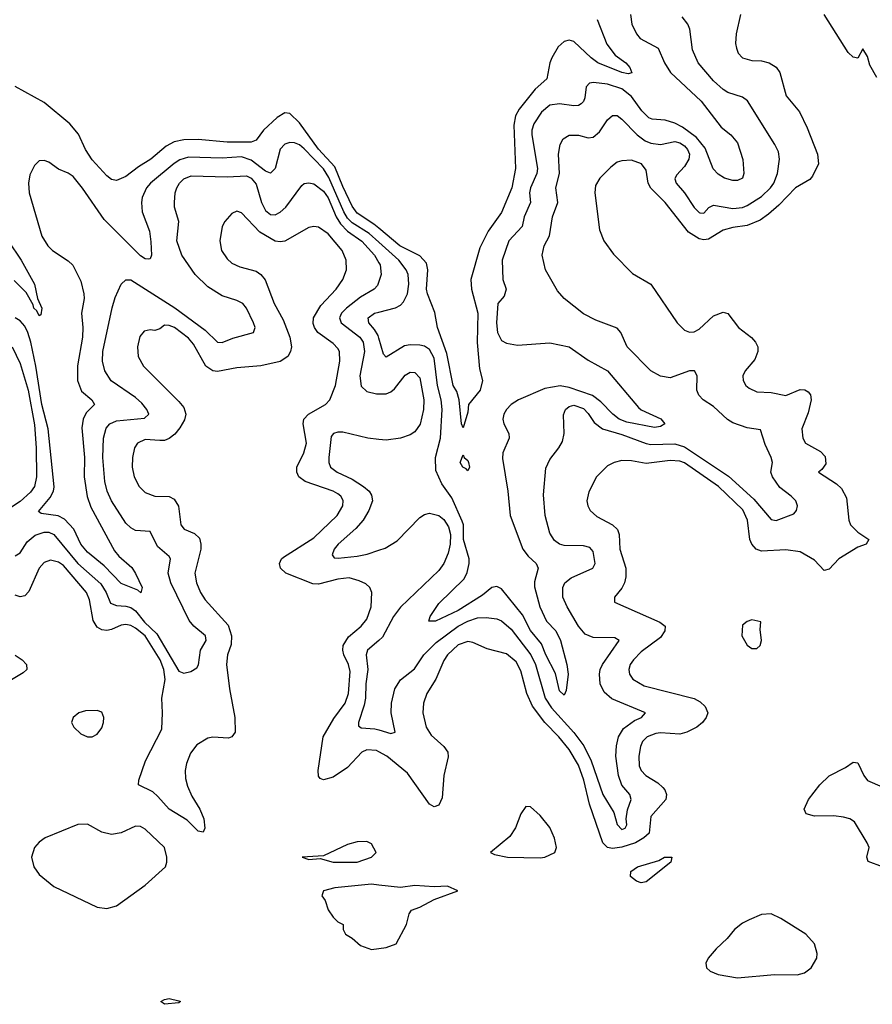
# Model space of a CAD drawing. Header units: inches. Extents: x 1473912 to 1647258, y 640388 to 773423.
# Tile 96 of 256: x 1488509 to 1492050, y 701279 to 705369. Entities that reach past the tile are written whole.
import ezdxf

# ---------------------------------------------------------------- set-up
doc = ezdxf.new("R2010")
doc.units = ezdxf.units.IN
doc.header["$MEASUREMENT"] = 0
doc.layers.add('B4780', color=7, linetype='Continuous')
doc.layers.add('B4790', color=7, linetype='Continuous')

msp = doc.modelspace()

# ---------------------------------------------------------------- linework, layer by layer
at = {"layer": 'B4780', "color": 5}
for points, elevation in [([(1490000, 704502.2), (1489979.3, 704519.3), (1489910, 704565.1), (1489890, 704593.6), (1489850, 704676.5), (1489817.4, 704757.4), (1489750, 704831.6), (1489670, 704939.9), (1489630, 704978.8), (1489610, 704982), (1489577.3, 704962.7), (1489520.8, 704910), (1489490, 704869), (1489470, 704859.6), (1489370, 704859.8), (1489250, 704871.4), (1489190, 704869.1), (1489150, 704861.7), (1489117, 704843), (1489053.8, 704790), (1489002.3, 704757.7), (1488950, 704716.8), (1488910, 704700.4), (1488890, 704704.4), (1488870, 704719.7), (1488810, 704787), (1488782, 704830), (1488752.7, 704892.7), (1488716.2, 704936.2), (1488610, 705024.7), (1488490, 705091.3)], 720), ([(1490000, 704444.3), (1489960, 704480), (1489890, 704524.5), (1489870, 704544.1), (1489854.5, 704570), (1489793, 704713), (1489770, 704748.7), (1489690, 704832.2), (1489670, 704848.8), (1489650, 704857.9), (1489630, 704858.6), (1489610, 704851.9), (1489590, 704830.8), (1489569.1, 704750.9), (1489550, 704731.4), (1489530, 704738.9), (1489470, 704785.1), (1489430, 704798.6), (1489350, 704794), (1489210, 704797.4), (1489173.1, 704786.9), (1489150, 704771.2), (1489051.9, 704690), (1489035.6, 704670), (1489017.1, 704630), (1489014, 704610), (1489017.4, 704570), (1489047.3, 704490), (1489053.6, 704446.4), (1489056.5, 704390), (1489050, 704375.1), (1489045.5, 704374.5), (1489030, 704375.8), (1489010, 704387.9), (1488859, 704539), (1488770, 704668.7), (1488730, 704717.4), (1488710, 704731.5), (1488670, 704748.2), (1488630, 704776.9), (1488610, 704784.2), (1488590, 704782.7), (1488570, 704762.7), (1488550, 704724), (1488545.4, 704690), (1488547.9, 704650), (1488600.2, 704470), (1488624.9, 704430), (1488644.9, 704410), (1488710, 704367), (1488729.2, 704349.2), (1488762.2, 704282.2), (1488775.5, 704230), (1488776.8, 704210), (1488765, 704150), (1488770.6, 704090), (1488769.2, 704050), (1488748.4, 703931.6), (1488748.7, 703870), (1488765.1, 703825.1), (1488807.6, 703790), (1488819, 703770), (1488784, 703736), (1488772.6, 703710), (1488767.1, 703672.9), (1488778.1, 703550), (1488776.3, 703470), (1488788.2, 703388.2), (1488804.2, 703344.2), (1488902.1, 703162.1), (1488920.1, 703140.1), (1488973.6, 703093.6), (1488990, 703068.4), (1489016.5, 703010), (1489011.5, 702988.5), (1488998.7, 702998.7), (1488930, 703027.5), (1488859.6, 703099.6), (1488790, 703156.9), (1488762.5, 703190), (1488732.9, 703252.9), (1488694.4, 703294.4), (1488668.6, 703308.5), (1488597.4, 703317.4), (1488586.1, 703326.1), (1488635.7, 703384.3), (1488649, 703410), (1488651.8, 703428.2), (1488626.6, 703670), (1488600.1, 703770), (1488575.3, 703930), (1488554.9, 704030), (1488542.4, 704070), (1488530, 704095.4), (1488510, 704118.3), (1488490, 704130.3)], 740), ([(1488490, 703141.8), (1488510, 703154.2), (1488539.6, 703200.4), (1488572.6, 703227.4), (1488610, 703240.3), (1488630, 703239.5), (1488650, 703230.8), (1488750, 703109.5), (1488845.5, 703025.5), (1488867.3, 702990), (1488885.8, 702945.8), (1488910, 702935.6), (1488950, 702933.3), (1488970, 702927), (1488990, 702913.5), (1489026.7, 702866.7), (1489078.5, 702818.5), (1489170, 702663.4), (1489190, 702654.2), (1489219.1, 702660.9), (1489243.9, 702676.1), (1489250.7, 702689.3), (1489259.8, 702750), (1489282.7, 702790), (1489280.2, 702810), (1489231.6, 702850), (1489212.7, 702872.7), (1489136.3, 703030), (1489124.7, 703070), (1489134.5, 703130), (1489130, 703138.5), (1489080.4, 703180.4), (1489050, 703243.2), (1488990, 703247.4), (1488970, 703258.6), (1488950, 703278), (1488890.1, 703370), (1488872.2, 703410), (1488861.8, 703450), (1488853.8, 703550), (1488856.8, 703630), (1488867.4, 703672.6), (1488882.2, 703690), (1488910, 703701.9), (1489026.7, 703713.3), (1489045.2, 703730), (1489036.8, 703750), (1489016, 703776), (1488990, 703799.3), (1488888.9, 703868.9), (1488861.5, 703910), (1488853.1, 703950), (1488854.1, 703990), (1488892.1, 704172.1), (1488904.9, 704215.1), (1488930, 704269.7), (1488950, 704288.4), (1488970, 704288), (1489152.6, 704172.6), (1489278.6, 704078.6), (1489330, 704029.9), (1489350, 704028.2), (1489393.4, 704046.6), (1489479.3, 704070), (1489486, 704090), (1489479.7, 704110), (1489451, 704170), (1489434.7, 704190), (1489410, 704202.7), (1489350, 704221.2), (1489290, 704259.5), (1489237, 704310), (1489181.9, 704390), (1489161.7, 704450), (1489169.3, 704530), (1489151.8, 704590), (1489151, 704610), (1489154.4, 704650), (1489160.8, 704670), (1489172.2, 704690), (1489190, 704708.4), (1489220.3, 704719.7), (1489370, 704716.2), (1489450, 704719.7), (1489470, 704710.4), (1489490, 704685), (1489512.8, 704610), (1489530, 704576.2), (1489550, 704560.2), (1489570, 704558.8), (1489590, 704569.2), (1489613.5, 704590), (1489680.2, 704679.8), (1489690, 704687.9), (1489710, 704691.4), (1489730, 704686.3), (1489770, 704657.1), (1489790, 704628.7), (1489822.4, 704550), (1489840.8, 704520.8), (1489870, 704490.7), (1489930, 704449), (1489982.6, 704390), (1490000, 704359.5)], 760), ([(1490000, 702328.1), (1489990, 702333.5), (1489950, 702335.9), (1489930, 702326.2), (1489870, 702262.4), (1489810, 702223.1), (1489770, 702210.7), (1489756.9, 702216.9), (1489750, 702226), (1489747.7, 702250), (1489769.1, 702390), (1489813.5, 702466.5), (1489859.7, 702530), (1489874.3, 702570), (1489881.2, 702661.2), (1489874.1, 702690), (1489854.9, 702730), (1489850.4, 702750), (1489852.4, 702770), (1489874.8, 702805.2), (1489927, 702850), (1489950, 702878.9), (1489968.2, 702930), (1489970.8, 702990), (1489962.2, 703010), (1489945.6, 703025.6), (1489918.6, 703038.6), (1489877.2, 703050), (1489830, 703045.4), (1489750, 703023.9), (1489725.4, 703025.4), (1489613.8, 703070), (1489591.5, 703090), (1489587.1, 703110), (1489596.5, 703130), (1489604.2, 703135.8), (1489730, 703217.2), (1489826.8, 703310), (1489851.3, 703350), (1489852, 703372), (1489842.2, 703390), (1489830, 703399.5), (1489810, 703410.4), (1489694.8, 703450), (1489668.5, 703470), (1489659.3, 703490), (1489660.2, 703510), (1489689.3, 703570), (1489699.9, 703610), (1489685.6, 703690), (1489689.2, 703710), (1489708.7, 703730), (1489779.1, 703770), (1489796.5, 703790), (1489819.9, 703850), (1489837.7, 703950), (1489836.3, 703990), (1489830, 704003.1), (1489810, 704024.2), (1489746.5, 704070), (1489732.6, 704090), (1489727.2, 704107.1), (1489728.5, 704130), (1489759, 704181), (1489823.4, 704250), (1489851.3, 704290), (1489866, 704330), (1489865, 704370), (1489847.2, 704410), (1489790, 704479.8), (1489750, 704506.4), (1489730, 704509.8), (1489710, 704505.6), (1489610, 704448.9), (1489590, 704445.8), (1489570, 704449.1), (1489505.6, 704485.6), (1489430, 704567.1), (1489410, 704574), (1489390, 704564.2), (1489360.3, 704530), (1489350, 704509.3), (1489339.1, 704450), (1489347.1, 704410), (1489370, 704376), (1489390, 704358), (1489422.4, 704342.4), (1489490, 704323.8), (1489510.7, 704310.8), (1489528.2, 704288.2), (1489565.6, 704190), (1489602.5, 704122.5), (1489630.9, 704050), (1489637.5, 704010), (1489633.6, 703990), (1489621.8, 703970), (1489590, 703949.3), (1489510, 703930.5), (1489410, 703923.1), (1489330, 703907.7), (1489310, 703909.9), (1489282.1, 703930), (1489230, 704021.5), (1489210, 704046.2), (1489151.3, 704090), (1489130, 704098.6), (1489110, 704099.3), (1489090, 704084.7), (1489070, 704078), (1489050, 704080.3), (1489024.9, 704075.1), (1489007, 704053), (1488997.5, 704010), (1489000.6, 703970), (1489022.6, 703930), (1489170, 703782.6), (1489190, 703757.3), (1489198.1, 703730), (1489193, 703707), (1489173, 703673), (1489152.7, 703647.3), (1489130, 703629.8), (1489110, 703621.1), (1489090, 703620.2), (1489030, 703625.6), (1488998, 703610), (1488985.4, 703590), (1488977.7, 703550), (1488975.4, 703510), (1488983.8, 703470), (1489004.7, 703430), (1489030, 703404.4), (1489069.4, 703389.4), (1489130, 703387.6), (1489150, 703376.9), (1489167.7, 703347.7), (1489177.2, 703270), (1489192.2, 703252.2), (1489234.8, 703234.8), (1489255.2, 703215.2), (1489261.4, 703190), (1489260.4, 703170), (1489235.9, 703070), (1489243.4, 703030), (1489258.9, 702990), (1489278.8, 702958.8), (1489373.9, 702853.9), (1489388.2, 702810), (1489386.3, 702773.7), (1489371.4, 702730), (1489367.3, 702690), (1489379.3, 702590), (1489402.6, 702470), (1489403.1, 702410), (1489390, 702390.6), (1489375.9, 702384.1), (1489310, 702389.3), (1489290, 702384.4), (1489243.9, 702356.1), (1489218.1, 702321.9), (1489200.8, 702279.2), (1489195.1, 702250), (1489196.8, 702216.8), (1489205.3, 702185.3), (1489223.3, 702143.3), (1489257, 702090), (1489273.4, 702050), (1489277.6, 702010), (1489270, 701994), (1489250, 701998.3), (1489203.8, 702043.8), (1489130, 702089), (1489082.8, 702142.8), (1489060.9, 702160.9), (1489002.6, 702190), (1489003.4, 702210), (1489031.2, 702290), (1489098.3, 702421.7), (1489102, 702490), (1489099, 702550), (1489112.3, 702627.7), (1489107.1, 702670), (1489091.8, 702710), (1489030, 702809.9), (1488990, 702841.4), (1488970, 702852), (1488950, 702856.3), (1488930, 702853.8), (1488890, 702835.8), (1488870, 702832), (1488850, 702834.6), (1488830, 702845.4), (1488813.7, 702873.7), (1488799, 702959), (1488785.8, 702990), (1488690, 703101.2), (1488670, 703116), (1488636, 703124), (1488610, 703113.5), (1488588.9, 703090), (1488546.8, 702993.2), (1488530, 702976.2), (1488510, 702971.9), (1488490, 702978.1)], 780), ([(1488460.7, 704450), (1488515, 704370), (1488570.2, 704270), (1488582, 704210), (1488600.3, 704170), (1488596.7, 704143.3), (1488590, 704139.3), (1488579.6, 704159.6), (1488566.8, 704170), (1488564.6, 704184.6), (1488535.5, 704235.5), (1488485.8, 704285.8)], 720), ([(1490000, 704281.3), (1489994.8, 704265.2), (1489980.7, 704250), (1489924.2, 704215.8), (1489865.9, 704170), (1489845.2, 704150), (1489836.9, 704130), (1489843.4, 704110), (1489921.6, 704050), (1489935.7, 704030), (1489940.9, 703990), (1489921.3, 703890), (1489926.6, 703846.6), (1489950, 703824.8), (1489990, 703815), (1490000, 703815)], 760), ([(1490000, 704045.3), (1489996.7, 704056.7), (1489982.2, 704082.2), (1489958.3, 704110), (1489955.5, 704130), (1489982.6, 704150), (1490000, 704154.4)], 740), ([(1488477.4, 704010), (1488510, 703940.4), (1488544, 703830), (1488570, 703686), (1488576.9, 703590), (1488578.5, 703470), (1488569.6, 703430.4), (1488553.5, 703406.5), (1488510, 703367), (1488450, 703327.9)], 760), ([(1490000, 703625.2), (1489954.8, 703630), (1489850, 703655.5), (1489830, 703655.9), (1489811.8, 703650), (1489802.8, 703637.2), (1489792.3, 703550), (1489791.9, 703530), (1489799.4, 703510), (1489827.7, 703490), (1489890, 703460.8), (1489936, 703430), (1489959.3, 703410), (1489970, 703393.3), (1489973.3, 703370), (1489958.3, 703330), (1489934.4, 703290), (1489904.3, 703255.7), (1489831.4, 703190), (1489815.3, 703170), (1489805.9, 703145.9), (1489814, 703134), (1489831.7, 703131.7), (1489910, 703140.9), (1489951.7, 703148.3), (1490000, 703165)], 760), ([(1490000, 702790.7), (1489953.6, 702750), (1489947.8, 702730), (1489954.9, 702670), (1489945.8, 702610), (1489944.1, 702550), (1489939.1, 702520.9), (1489916, 702450), (1489916.2, 702436.2), (1489927.3, 702427.3), (1489983.7, 702423.7), (1490000, 702418.8)], 760), ([(1488490, 702729.5), (1488518.2, 702710), (1488536.3, 702690), (1488538, 702670), (1488523.6, 702656.4), (1488461, 702619)], 780), ([(1490000, 701774.1), (1489970, 701777.4), (1489817.8, 701762.2), (1489770.8, 701750), (1489764, 701730), (1489777.3, 701710), (1489790, 701671.3), (1489810, 701641), (1489830, 701622), (1489852, 701610), (1489852, 701590), (1489862, 701570), (1489890, 701554), (1489923.6, 701523.6), (1489970, 701506), (1490000, 701510.8)], 820)]:
    msp.add_lwpolyline(points, dxfattribs=dict(at, elevation=elevation))
for points, elevation in [([(1488830, 702499.6), (1488782.2, 702497.8), (1488754.8, 702490), (1488730.6, 702470), (1488724, 702450), (1488734, 702430), (1488762.9, 702402.9), (1488790, 702390.6), (1488810, 702390.6), (1488830, 702400.7), (1488850, 702426.8), (1488856.2, 702450), (1488858, 702470), (1488850, 702492)], 820), ([(1488790, 702027.1), (1488750, 702026.1), (1488614.9, 701970), (1488590, 701952.6), (1488569.5, 701930), (1488557.5, 701890), (1488567.2, 701850), (1488590, 701818), (1488650, 701768.9), (1488830, 701683), (1488870, 701676.4), (1488910, 701688.7), (1489030, 701773.4), (1489113.6, 701850), (1489120.3, 701870), (1489120.3, 701890), (1489109.8, 701930), (1489030, 702006.3), (1489010, 702017.5), (1488990, 702018.4), (1488930, 701991.5), (1488890, 701984.9), (1488850, 701993.9)], 820), ([(1489950, 701955.1), (1489910, 701954), (1489870, 701942.4), (1489770, 701896.3), (1489682, 701890), (1489710, 701881), (1489756, 701884), (1489810, 701868.8), (1489910, 701869), (1489969.5, 701890), (1489989.4, 701910), (1489970, 701945.2)], 820), ([(1489110, 701279), (1489095.3, 701290), (1489110, 701298.8), (1489130, 701302.8), (1489170, 701294), (1489176, 701290), (1489170, 701285.2)], 780)]:
    msp.add_lwpolyline(points, close=True, dxfattribs=dict(at, elevation=elevation))
at = {"layer": 'B4790', "color": 5}
for points, elevation in [([(1491502.3, 705390), (1491484.9, 705310), (1491481.5, 705270), (1491485.3, 705250), (1491492, 705230), (1491510.6, 705210), (1491550, 705198.6), (1491590, 705197.8), (1491622, 705190), (1491650, 705171.7), (1491666.3, 705150), (1491692.1, 705052.1), (1491746.7, 704986.7), (1491779.2, 704919.2), (1491822.5, 704810), (1491826.8, 704770), (1491801.4, 704718.6), (1491790, 704705), (1491730, 704669.8), (1491661, 704599), (1491618.9, 704561.1), (1491583.5, 704536.5), (1491530, 704513.5), (1491470, 704506.2), (1491430, 704494.4), (1491370, 704457.3), (1491350, 704454.7), (1491330, 704458.4), (1491286.8, 704486.8), (1491190, 704609.8), (1491129.2, 704669.2), (1491119, 704690), (1491110, 704743.6), (1491090.8, 704770), (1491050, 704784.8), (1491010, 704783.1), (1490990, 704776.8), (1490963.7, 704756.3), (1490917.4, 704710), (1490899.5, 704680.5), (1490897.6, 704650), (1490916.5, 704496.5), (1490934, 704450), (1490974.9, 704394.9), (1491054, 704314), (1491130.2, 704270.2), (1491239.6, 704110), (1491270, 704079.6), (1491290, 704070.3), (1491310, 704071.6), (1491330, 704083.6), (1491390, 704138.9), (1491430, 704154), (1491450, 704148.8), (1491494.6, 704090), (1491548.6, 704048.6), (1491564.6, 704030), (1491574.3, 704010), (1491574.9, 703990), (1491562.3, 703957.7), (1491521.1, 703910), (1491512.2, 703890), (1491514, 703870), (1491524.9, 703850), (1491537.8, 703837.8), (1491570, 703823.2), (1491630, 703819.8), (1491690, 703808.4), (1491750, 703832.3), (1491770, 703831.5), (1491782.7, 703822.7), (1491792.3, 703810), (1491796, 703790), (1491783.7, 703736.3), (1491757.6, 703670), (1491761.3, 703630), (1491772.8, 703610), (1491835.1, 703575.1), (1491854.1, 703554.1), (1491856.1, 703523.9), (1491839.4, 703500.6), (1491825.7, 703490), (1491900.3, 703440.3), (1491921.1, 703421.1), (1491943.1, 703383.1), (1491952.8, 703290), (1491959.6, 703270), (1491990, 703239.6), (1492035.5, 703210), (1492024.4, 703190), (1491990, 703177.6), (1491910.1, 703130), (1491870, 703086.2), (1491850, 703081.2), (1491810, 703124.2), (1491750, 703158.4), (1491690, 703166.7), (1491590, 703161.2), (1491567.6, 703170), (1491549.6, 703189.6), (1491541.7, 703210), (1491531.1, 703290), (1491512.2, 703332.2), (1491411.3, 703430), (1491270, 703528.5), (1491250, 703535.1), (1491210, 703537.5), (1491110, 703525.2), (1491050, 703536.8), (1491010, 703538), (1490977.1, 703530), (1490950, 703515.1), (1490904.6, 703470), (1490872.8, 703407.2), (1490864, 703370), (1490867.6, 703350), (1490878.3, 703330), (1490905, 703305), (1490970, 703270.8), (1490991.2, 703251.2), (1490998.8, 703230), (1491001.5, 703170), (1491025.6, 703090), (1491026, 703054), (1491020.9, 703030), (1491010, 703008.2), (1490978.7, 702970), (1490979.3, 702950), (1491166.9, 702866.9), (1491188.7, 702850), (1491188.4, 702830), (1491170, 702803), (1491090, 702742.5), (1491057.6, 702710), (1491044.3, 702690), (1491038.7, 702670), (1491040.6, 702650), (1491055.2, 702630), (1491102.4, 702602.4), (1491310, 702549.5), (1491335.1, 702535.1), (1491355.8, 702515.8), (1491366.8, 702490), (1491359.8, 702470), (1491344.6, 702450), (1491320.2, 702430), (1491279.2, 702410), (1491250, 702401.5), (1491170, 702406.4), (1491150, 702403.7), (1491114.7, 702390), (1491095.5, 702370), (1491086.9, 702350), (1491079.8, 702310), (1491082, 702270), (1491089.5, 702250), (1491108.4, 702230), (1491159.1, 702199.1), (1491180.1, 702180.1), (1491188.6, 702170), (1491194.6, 702150), (1491191.7, 702130), (1491130, 702059.7), (1491123.3, 701990), (1491100.6, 701970), (1491065.5, 701950), (1491010, 701931.5), (1490970, 701926.5), (1490950, 701929.7), (1490930.4, 701950), (1490874.8, 702110), (1490851.7, 702210), (1490830, 702272.5), (1490790, 702337.3), (1490747.8, 702390), (1490689.3, 702449.3), (1490637.7, 702517.7), (1490614.3, 702570), (1490590, 702663.9), (1490570, 702701.3), (1490530, 702734.5), (1490450, 702755.5), (1490390, 702781.6), (1490370, 702785.3), (1490330, 702771.9), (1490285.5, 702730), (1490270, 702707.4), (1490236.8, 702630), (1490199.4, 702570), (1490186.2, 702530), (1490183.5, 702490), (1490197, 702430), (1490217.2, 702397.2), (1490270.2, 702350), (1490286.4, 702326.4), (1490287.6, 702307.6), (1490270.1, 702230), (1490263.7, 702136.3), (1490250, 702106.3), (1490230, 702098.9), (1490210, 702109.7), (1490118.6, 702238.6), (1490033.6, 702310), (1490000, 702328.1)], 780), ([(1491045.3, 705390), (1491050.9, 705350), (1491070.1, 705310.1), (1491085.6, 705290), (1491160.7, 705250), (1491186.3, 705190), (1491212.1, 705150), (1491338.5, 705030), (1491422.5, 704922.5), (1491462, 704890), (1491490, 704857.1), (1491511.7, 704788.3), (1491516.5, 704730), (1491510.4, 704710), (1491490, 704701.1), (1491470, 704700.4), (1491436, 704710), (1491410, 704726.6), (1491389, 704749), (1491355.3, 704835.3), (1491319.1, 704879.1), (1491261.7, 704921.7), (1491230, 704938.9), (1491190, 704951.4), (1491135.2, 704955.2), (1491121.4, 704961.4), (1491093, 704990), (1491049.9, 705050), (1491010, 705081), (1490950, 705100.5), (1490892.3, 705107.7), (1490874.5, 705105.5), (1490860.7, 705090), (1490855.2, 705044.8), (1490850, 705028.4), (1490840.8, 705019.2), (1490830, 705012.4), (1490810, 705011.1), (1490750, 705018.6), (1490710, 705014.4), (1490675.7, 704984.3), (1490643.9, 704936.1), (1490635.3, 704910), (1490635, 704890), (1490659.2, 704750), (1490656.8, 704730), (1490630.1, 704670), (1490626.4, 704650), (1490629.6, 704610), (1490603.4, 704550), (1490596, 704510), (1490539.8, 704450), (1490512.7, 704370), (1490515.7, 704290), (1490528.6, 704250), (1490520, 704220), (1490494.2, 704190), (1490488.2, 704110), (1490492.8, 704070), (1490510, 704036.4), (1490530, 704025.7), (1490576.2, 704016.2), (1490710, 704026), (1490790, 704009.3), (1490870, 703954.7), (1490950, 703910.2), (1491078.6, 703758.6), (1491090, 703748.5), (1491171, 703711), (1491187.7, 703690), (1491170, 703679.7), (1491145.3, 703674.8), (1491030, 703696.9), (1490999, 703710), (1490971.6, 703730), (1490921.6, 703781.6), (1490887.2, 703807.2), (1490790, 703841.5), (1490752.7, 703847.3), (1490690, 703837.5), (1490580.2, 703790), (1490550, 703769.8), (1490530.2, 703750), (1490519.4, 703730), (1490515.2, 703710), (1490519.7, 703690), (1490539.7, 703650), (1490541, 703630), (1490515.8, 703570), (1490514.1, 703545.9), (1490536.3, 703410), (1490545.4, 703310), (1490598.3, 703170), (1490620.7, 703140.6), (1490653.4, 703110), (1490661.5, 703090), (1490646.6, 703033.4), (1490646.5, 703013.5), (1490669.4, 702929.4), (1490697, 702870), (1490734.8, 702830), (1490754, 702790), (1490780.6, 702690), (1490785.9, 702650), (1490777.9, 702582.1), (1490770, 702562.6), (1490750, 702581.7), (1490733.3, 702653.3), (1490693.1, 702730), (1490676.4, 702776.4), (1490630, 702831.2), (1490597.3, 702897.3), (1490510, 703004.3), (1490490, 703014.5), (1490470, 703010.8), (1490430, 702978), (1490330, 702915.2), (1490234.9, 702870), (1490207.3, 702870), (1490213.3, 702890), (1490250, 702944), (1490353.9, 703046.1), (1490367.2, 703072.8), (1490375.5, 703110), (1490374.9, 703130), (1490351.3, 703210), (1490351.9, 703270), (1490346.3, 703286.3), (1490303.3, 703383.3), (1490261.1, 703441), (1490236.3, 703496.3), (1490235.4, 703550), (1490256.4, 703630), (1490262.6, 703750), (1490259.3, 703790), (1490243.6, 703850), (1490230, 703962.4), (1490210, 703998.2), (1490190, 704012.8), (1490170, 704017.1), (1490130, 704018.3), (1490106.2, 704013.8), (1490030, 703966.6), (1490019.4, 703979.4), (1490000, 704045.3)], 740), ([(1490000, 702418.8), (1490050, 702403.9), (1490067.3, 702410), (1490051.3, 702490), (1490052.1, 702530), (1490066.7, 702590), (1490090, 702626.8), (1490147.7, 702672.3), (1490187.2, 702730), (1490237.7, 702782.3), (1490330, 702849.3), (1490370, 702870.7), (1490410, 702883.7), (1490445.6, 702885.6), (1490490, 702880.2), (1490510, 702871.4), (1490550, 702837), (1490631.2, 702731.2), (1490651.2, 702690), (1490690.3, 702550), (1490716.7, 702510), (1490810, 702408.6), (1490852, 702352), (1490881.6, 702290), (1490931, 702150), (1490976.3, 702076.3), (1490990, 702026.2), (1491010, 702005), (1491023.8, 702010), (1491030, 702024), (1491027.2, 702050), (1491032.8, 702087.2), (1491047.9, 702130), (1491042.8, 702150), (1491009.8, 702189.8), (1490995.4, 702230), (1490984.1, 702310), (1490986.9, 702353.1), (1490995.9, 702390), (1491015.7, 702424.3), (1491061.7, 702458.3), (1491090.4, 702470), (1491108, 702490), (1490968.1, 702548.1), (1490935.9, 702575.9), (1490919.5, 702610), (1490916.4, 702650), (1490919.8, 702670), (1490929.4, 702690.6), (1490998, 702790), (1490980.8, 702800.8), (1490890, 702802.9), (1490856.5, 702816.5), (1490830, 702849.2), (1490782.2, 702930), (1490765, 702970), (1490763.7, 703010), (1490772.8, 703030), (1490799.5, 703050), (1490889, 703090), (1490899, 703110), (1490890, 703159.3), (1490876.8, 703176.8), (1490850, 703183.1), (1490770, 703185), (1490750.6, 703190.6), (1490730, 703205.6), (1490710, 703236.4), (1490690.8, 703310), (1490684.6, 703395.4), (1490694.3, 703505.7), (1490710, 703542.4), (1490747.9, 703590), (1490762.8, 703617.2), (1490769.2, 703650), (1490767.2, 703727.2), (1490775.3, 703750), (1490790, 703762.6), (1490810, 703767.6), (1490850, 703754.4), (1490870, 703733.6), (1490895.1, 703695.1), (1490928.7, 703668.7), (1491010, 703646.2), (1491110, 703608.3), (1491130, 703604.7), (1491230, 703607.6), (1491270, 703595.1), (1491452.1, 703472.1), (1491557.3, 703377.3), (1491630, 703292.5), (1491650, 703288.1), (1491723.1, 703316.9), (1491734.4, 703330), (1491739.5, 703350), (1491731.8, 703370), (1491712.8, 703390), (1491665.1, 703425.1), (1491634.6, 703470), (1491628.8, 703490), (1491634.7, 703530), (1491630.2, 703550), (1491604.2, 703604.2), (1491585.7, 703665.7), (1491530, 703673.2), (1491470, 703694.6), (1491448.3, 703708.3), (1491390, 703761.9), (1491347.1, 703790), (1491329.6, 703809.6), (1491321.2, 703830), (1491322, 703890), (1491310.9, 703910.9), (1491290, 703910.9), (1491210, 703880.9), (1491170, 703887.5), (1491130.3, 703910), (1491032.2, 704010), (1491005.6, 704070), (1490990, 704088.1), (1490900.9, 704120.9), (1490850, 704146.9), (1490770.2, 704210.2), (1490742, 704242), (1490692, 704330), (1490679, 704390), (1490687.1, 704430), (1490709.5, 704470.5), (1490721.3, 704550), (1490743.6, 704610), (1490735.3, 704670), (1490750.1, 704730), (1490746.7, 704810), (1490753.8, 704850), (1490766.4, 704873.6), (1490790.9, 704889.1), (1490830, 704889.8), (1490870, 704877.4), (1490890, 704880.9), (1490916.9, 704903.1), (1490950, 704952.3), (1490970, 704970.8), (1490990, 704970.7), (1491010, 704956.2), (1491072.9, 704890), (1491106.1, 704866.1), (1491130, 704855.2), (1491170, 704850.9), (1491230, 704863.4), (1491250, 704857.5), (1491270, 704844.2), (1491281.7, 704830), (1491289.9, 704810), (1491288.2, 704790), (1491270, 704759.3), (1491237, 704723), (1491230, 704707.3), (1491235.2, 704690), (1491270, 704649.2), (1491310, 704589.3), (1491330, 704567.5), (1491333.1, 704566.9), (1491350, 704564.5), (1491371.1, 704588.9), (1491390, 704598.3), (1491470, 704584.7), (1491510, 704589.3), (1491530, 704596.3), (1491590, 704634.5), (1491626.4, 704670), (1491640.3, 704690), (1491656, 704730), (1491664.2, 704790), (1491659.5, 704819.5), (1491645.3, 704850), (1491531.2, 705031.2), (1491510, 705047.5), (1491450, 705066.2), (1491430, 705078.5), (1491390, 705115.4), (1491326.8, 705190), (1491303.4, 705243.3), (1491291.6, 705330), (1491283.8, 705350), (1491260.2, 705380.2)], 760), ([(1490906.7, 705370), (1490947.6, 705267.6), (1490981.8, 705221.8), (1491025.4, 705190), (1491042.6, 705170), (1491051.3, 705148.7), (1491035.6, 705144.4), (1491010, 705148.8), (1490910, 705189.9), (1490882.5, 705210), (1490810, 705278.5), (1490790, 705283.9), (1490770, 705278.5), (1490744.3, 705255.7), (1490718, 705210), (1490710.1, 705190), (1490697.4, 705122.6), (1490650, 705080.2), (1490583.2, 704996.8), (1490568.4, 704970), (1490561.2, 704930), (1490568.2, 704750), (1490552.8, 704670), (1490510, 704567.3), (1490454.8, 704490), (1490419.4, 704420.6), (1490382.8, 704290), (1490384.9, 704250), (1490410.9, 704150), (1490408.6, 704028.6), (1490418, 703918), (1490430.4, 703870), (1490421.6, 703830), (1490372.9, 703770), (1490370, 703738), (1490350, 703674), (1490342.9, 703690), (1490334.3, 703790), (1490323.9, 703823.9), (1490309.5, 703850), (1490282.3, 703982.3), (1490243.6, 704090), (1490233.1, 704153.1), (1490202.5, 704230), (1490198.7, 704250), (1490203.7, 704330), (1490197.5, 704357.5), (1490170, 704387.9), (1490087.3, 704430), (1490000, 704502.2)], 720), ([(1492068.4, 705128.4), (1492039.7, 705179.7), (1492030, 705215.3), (1492010, 705248), (1491990, 705209), (1491970, 705213.2), (1491950, 705232.3), (1491849.8, 705390)], 780), ([(1490000, 704154.4), (1490070, 704171.9), (1490090, 704183), (1490103.2, 704196.8), (1490119, 704230), (1490125.2, 704270), (1490121.8, 704310), (1490114.1, 704330), (1490083, 704370), (1490000, 704444.3)], 740), ([(1490000, 704359.5), (1490005.4, 704350), (1490009.3, 704310), (1490000, 704281.3)], 760), ([(1490000, 703815), (1490030, 703815), (1490050, 703822.9), (1490065, 703835), (1490110, 703891.8), (1490130, 703904.8), (1490150, 703903.5), (1490170, 703881.3), (1490186.9, 703790), (1490185, 703750), (1490171.3, 703688.7), (1490150, 703657.2), (1490130, 703644.4), (1490090, 703630.9), (1490030, 703622), (1490000, 703625.2)], 760), ([(1490000, 703165), (1490026, 703174), (1490076.2, 703203.8), (1490170, 703301.5), (1490190, 703313.7), (1490210, 703319.1), (1490250, 703309.2), (1490270, 703293.1), (1490290, 703262.7), (1490298, 703230), (1490296.1, 703190), (1490287.7, 703152.3), (1490270, 703110.3), (1490250, 703080.2), (1490090, 702928.1), (1490061.3, 702890), (1490015.6, 702804.4), (1490000, 702790.7)], 760), ([(1492092.6, 701850), (1492031.8, 701871.8), (1492026.9, 701890), (1492036, 701930), (1492028.4, 701950), (1491976.3, 702036.3), (1491956.2, 702050), (1491930, 702056.8), (1491890, 702061.8), (1491810, 702061.1), (1491775.1, 702070), (1491766.1, 702090), (1491784.1, 702130), (1491832.2, 702190), (1491870, 702228.6), (1491937.7, 702262.3), (1491970, 702284.7), (1491990, 702282), (1492013.8, 702230), (1492030, 702209.2), (1492090, 702183)], 780), ([(1490000, 701510.8), (1490030, 701515.5), (1490072.3, 701530), (1490114.5, 701610), (1490125.6, 701654.4), (1490135.3, 701670), (1490170, 701682), (1490230, 701714), (1490328.7, 701750), (1490286, 701770), (1490230, 701766.3), (1490150, 701772.7), (1490090, 701764.1), (1490000, 701774.1)], 820)]:
    msp.add_lwpolyline(points, dxfattribs=dict(at, elevation=elevation))
for points, elevation in [([(1490370, 703495.1), (1490363.5, 703503.5), (1490348.5, 703510), (1490338, 703530), (1490350, 703562), (1490354, 703550), (1490370, 703538), (1490373, 703530), (1490376.9, 703510)], 720), ([(1491550, 702876), (1491530, 702869.3), (1491510, 702853.2), (1491507.4, 702810), (1491530, 702770.5), (1491550, 702757.1), (1491570, 702756.3), (1491583.7, 702770), (1491589.5, 702790), (1491583.7, 702836.3), (1491587.3, 702867.3)], 820), ([(1490610, 702101.2), (1490590.4, 702069.6), (1490568.3, 702011.7), (1490543.8, 701976.2), (1490464, 701910), (1490480.8, 701900.8), (1490534.8, 701890), (1490670, 701887.2), (1490690, 701890.2), (1490730.9, 701910), (1490738, 701930), (1490730, 701969), (1490710, 702014), (1490670, 702063.7), (1490630, 702099.3)], 820), ([(1491090, 701783.5), (1491070, 701789.8), (1491044.8, 701810), (1491046.1, 701830), (1491075, 701850), (1491163.4, 701876.6), (1491186.4, 701890), (1491216.5, 701890), (1491212.4, 701870), (1491110, 701788)], 780), ([(1491630, 701655.1), (1491590, 701652.3), (1491538, 701630), (1491510, 701616), (1491477.3, 701590), (1491447, 701553), (1491400.7, 701510), (1491367.7, 701470), (1491358.8, 701450), (1491361, 701430), (1491376.8, 701416.8), (1491410, 701403), (1491490, 701388.4), (1491642.8, 701402.8), (1491738, 701402), (1491768.7, 701410), (1491795.3, 701430), (1491819, 701470), (1491821.2, 701490), (1491809.2, 701530), (1491774, 701570), (1491670, 701636)], 820)]:
    msp.add_lwpolyline(points, close=True, dxfattribs=dict(at, elevation=elevation))

doc.saveas('drawing.dxf')
